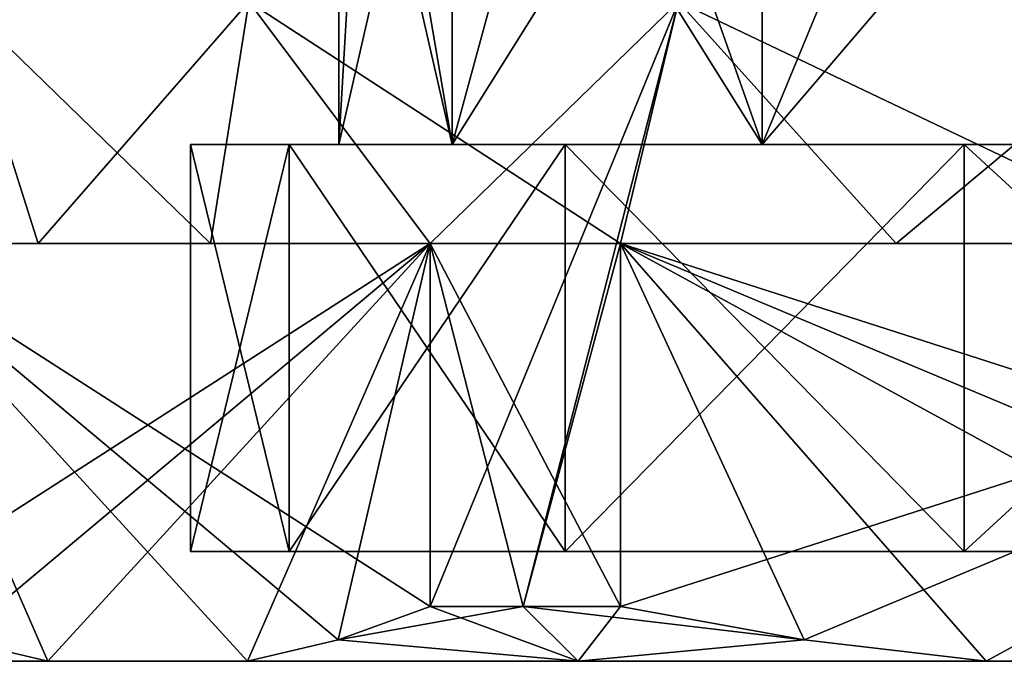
# Model space of a CAD drawing. Extents: x -54 to 446, y -6 to 1844.
# Tile 3 of 196: x -11 to -2, y -6 to 0. Entities that reach past the tile are written whole.
import ezdxf

# ---------------------------------------------------------------- set-up
doc = ezdxf.new("R2010")
doc.units = 0
doc.header["$LTSCALE"] = 52.148148
for name, color, linetype in [('733', 7, 'CONTINUOUS'), ('737', 7, 'CONTINUOUS'), ('738', 7, 'CONTINUOUS'), ('739', 7, 'CONTINUOUS'), ('740', 7, 'CONTINUOUS'), ('742', 7, 'CONTINUOUS'), ('743', 7, 'CONTINUOUS'), ('744', 7, 'CONTINUOUS'), ('747', 7, 'CONTINUOUS'), ('748', 7, 'CONTINUOUS'), ('749', 7, 'CONTINUOUS'), ('752', 7, 'CONTINUOUS'), ('753', 7, 'CONTINUOUS'), ('754', 7, 'CONTINUOUS'), ('755', 7, 'CONTINUOUS')]:
    doc.layers.add(name, color=color, linetype=linetype)

msp = doc.modelspace()

# ---------------------------------------------------------------- linework, layer by layer
at = {"layer": '733', "color": 7, "linetype": 'CONTINUOUS'}
for points in [[(-7.4376, 3.2, -1.9929), (-7.7, 3.2), (-6.6684, -1.3, -3.85), (-7.4376, 3.2, -1.9929)], [(-6.6684, -1.3, -3.85), (-7.7, 3.2), (-7.7, -1.3), (-6.6684, -1.3, -3.85)], [(-6.6684, 3.2, -3.85), (-7.4376, 3.2, -1.9929), (-6.6684, -1.3, -3.85), (-6.6684, 3.2, -3.85)], [(-5.4447, 3.2, -5.4447), (-6.6684, 3.2, -3.85), (-3.85, -1.3, -6.6684), (-5.4447, 3.2, -5.4447)], [(-3.85, -1.3, -6.6684), (-6.6684, 3.2, -3.85), (-6.6684, -1.3, -3.85), (-3.85, -1.3, -6.6684)], [(-3.85, 3.2, -6.6684), (-5.4447, 3.2, -5.4447), (-3.85, -1.3, -6.6684), (-3.85, 3.2, -6.6684)], [(-1.9929, 3.2, -7.4376), (-3.85, 3.2, -6.6684), (0, -1.3, -7.7), (-1.9929, 3.2, -7.4376)], [(0, -1.3, -7.7), (-3.85, 3.2, -6.6684), (-3.85, -1.3, -6.6684), (0, -1.3, -7.7)], [(0, 3.2, -7.7), (-1.9929, 3.2, -7.4376), (0, -1.3, -7.7), (0, 3.2, -7.7)]]:
    msp.add_3dface(points, dxfattribs=at)
at = {"layer": '737', "color": 7, "linetype": 'CONTINUOUS'}
for points in [[(-11.4997, -2.2, -3.5999), (-11.1327, 0, -4.6113), (-10.4356, -2.2, -6.025), (-11.4997, -2.2, -3.5999)], [(-11.1327, 0, -4.6113), (-8.5206, 0, -8.5206), (-10.4356, -2.2, -6.025), (-11.1327, 0, -4.6113)], [(-10.4356, -2.2, -6.025), (-8.5206, 0, -8.5206), (-8.8675, -2.2, -8.1591), (-10.4356, -2.2, -6.025)], [(-8.8675, -2.2, -8.1591), (-8.5206, 0, -8.5206), (-6.871, -2.2, -9.8991), (-8.8675, -2.2, -8.1591)], [(-8.5206, 0, -8.5206), (-4.6113, 0, -11.1327), (-6.871, -2.2, -9.8991), (-8.5206, 0, -8.5206)], [(-6.871, -2.2, -9.8991), (-4.6113, 0, -11.1327), (-6.871, -5.5, -9.8991), (-6.871, -2.2, -9.8991)], [(-6.871, -5.5, -9.8991), (-4.6113, 0, -11.1327), (-6.025, -5.5, -10.4356), (-6.871, -5.5, -9.8991)], [(-6.025, -5.5, -10.4356), (-4.6113, 0, -11.1327), (-5.1374, -2.2, -10.9), (-6.025, -5.5, -10.4356)], [(-5.1374, -2.2, -10.9), (-4.6113, 0, -11.1327), (-2.6323, -2.2, -11.759), (-5.1374, -2.2, -10.9)], [(-4.6113, 0, -11.1327), (0, 0, -12.05), (-2.6323, -2.2, -11.759), (-4.6113, 0, -11.1327)], [(-2.6323, -2.2, -11.759), (0, 0, -12.05), (0, -2.2, -12.05), (-2.6323, -2.2, -11.759)], [(-5.1374, -5.5, -10.9), (-6.025, -5.5, -10.4356), (-5.1374, -2.2, -10.9), (-5.1374, -5.5, -10.9)]]:
    msp.add_3dface(points, dxfattribs=at)
at = {"layer": '738', "color": 7, "linetype": 'CONTINUOUS'}
for points in [[(-11.05, -6), (-10.3469, -6, -3.8786), (-10.3469, -6, 3.8786), (-11.05, -6)], [(-10.3469, -6, -3.8786), (-8.5324, -6, -7.0214), (-10.3469, -6, 3.8786), (-10.3469, -6, -3.8786)], [(-10.3469, -6, 3.8786), (-8.5324, -6, -7.0214), (-8.5324, -6, 7.0214), (-10.3469, -6, 3.8786)], [(-8.5324, -6, -7.0214), (-5.525, -6, -9.5696), (-8.5324, -6, 7.0214), (-8.5324, -6, -7.0214)], [(-8.5324, -6, 7.0214), (-5.525, -6, -9.5696), (-5.525, -6, 9.5696), (-8.5324, -6, 7.0214)], [(-5.525, -6, -9.5696), (-1.8145, -6, -10.9), (-5.525, -6, 9.5696), (-5.525, -6, -9.5696)], [(-5.525, -6, 9.5696), (-1.8145, -6, -10.9), (-1.8145, -6, 10.9), (-5.525, -6, 9.5696)], [(-1.8145, -6, -10.9), (1.8145, -6, -10.9), (-1.8145, -6, 10.9), (-1.8145, -6, -10.9)], [(-1.8145, -6, 10.9), (1.8145, -6, -10.9), (1.8145, -6, 10.9), (-1.8145, -6, 10.9)]]:
    msp.add_3dface(points, dxfattribs=at)
at = {"layer": '739', "color": 7, "linetype": 'CONTINUOUS'}
for points in [[(-8.1538, -5, 3.9266), (9.05, -5), (-9.05, -5), (-8.1538, -5, 3.9266)], [(-9.05, -5), (9.05, -5), (8.1538, -5, -3.9266), (-9.05, -5)], [(-8.1538, -5, -3.9266), (-9.05, -5), (8.1538, -5, -3.9266), (-8.1538, -5, -3.9266)], [(8.1538, -5, 3.9266), (9.05, -5), (-8.1538, -5, 3.9266), (8.1538, -5, 3.9266)], [(-5.6426, -5, 7.0756), (8.1538, -5, 3.9266), (-8.1538, -5, 3.9266), (-5.6426, -5, 7.0756)], [(-5.6426, -5, -7.0756), (-8.1538, -5, -3.9266), (5.6426, -5, -7.0756), (-5.6426, -5, -7.0756)], [(5.6426, -5, -7.0756), (-8.1538, -5, -3.9266), (8.1538, -5, -3.9266), (5.6426, -5, -7.0756)], [(5.6426, -5, 7.0756), (8.1538, -5, 3.9266), (-5.6426, -5, 7.0756), (5.6426, -5, 7.0756)], [(-2.0138, -5, 8.8231), (5.6426, -5, 7.0756), (-5.6426, -5, 7.0756), (-2.0138, -5, 8.8231)], [(-2.0138, -5, -8.8231), (-5.6426, -5, -7.0756), (2.0138, -5, -8.8231), (-2.0138, -5, -8.8231)], [(2.0138, -5, -8.8231), (-5.6426, -5, -7.0756), (5.6426, -5, -7.0756), (2.0138, -5, -8.8231)], [(2.0138, -5, 8.8231), (5.6426, -5, 7.0756), (-2.0138, -5, 8.8231), (2.0138, -5, 8.8231)]]:
    msp.add_3dface(points, dxfattribs=at)
at = {"layer": '740', "color": 7, "linetype": 'CONTINUOUS'}
for points in [[(-7.7, -1.3), (-7.7, 3.2), (-7.4376, 3.2, 1.9929), (-7.7, -1.3)], [(-6.6684, -1.3, 3.85), (-7.7, -1.3), (-6.6684, 3.2, 3.85), (-6.6684, -1.3, 3.85)], [(-6.6684, 3.2, 3.85), (-7.7, -1.3), (-7.4376, 3.2, 1.9929), (-6.6684, 3.2, 3.85)], [(-3.85, -1.3, 6.6684), (-6.6684, -1.3, 3.85), (-3.85, 3.2, 6.6684), (-3.85, -1.3, 6.6684)], [(-3.85, 3.2, 6.6684), (-6.6684, -1.3, 3.85), (-5.4447, 3.2, 5.4447), (-3.85, 3.2, 6.6684)], [(-5.4447, 3.2, 5.4447), (-6.6684, -1.3, 3.85), (-6.6684, 3.2, 3.85), (-5.4447, 3.2, 5.4447)], [(0, -1.3, 7.7), (-3.85, -1.3, 6.6684), (0, 3.2, 7.7), (0, -1.3, 7.7)], [(0, 3.2, 7.7), (-3.85, -1.3, 6.6684), (-1.9929, 3.2, 7.4376), (0, 3.2, 7.7)], [(-1.9929, 3.2, 7.4376), (-3.85, -1.3, 6.6684), (-3.85, 3.2, 6.6684), (-1.9929, 3.2, 7.4376)]]:
    msp.add_3dface(points, dxfattribs=at)
at = {"layer": '742', "color": 7, "linetype": 'CONTINUOUS'}
for points in [[(-10.4356, -2.2, 6.025), (-11.1327, 0, 4.6113), (-11.4997, -2.2, 3.5999), (-10.4356, -2.2, 6.025)], [(-8.5206, 0, 8.5206), (-11.1327, 0, 4.6113), (-8.8675, -2.2, 8.1591), (-8.5206, 0, 8.5206)], [(-8.8675, -2.2, 8.1591), (-11.1327, 0, 4.6113), (-10.4356, -2.2, 6.025), (-8.8675, -2.2, 8.1591)], [(-6.871, -2.2, 9.8991), (-8.5206, 0, 8.5206), (-8.8675, -2.2, 8.1591), (-6.871, -2.2, 9.8991)], [(-4.6113, 0, 11.1327), (-8.5206, 0, 8.5206), (-5.1374, -2.2, 10.9), (-4.6113, 0, 11.1327)], [(-5.1374, -2.2, 10.9), (-8.5206, 0, 8.5206), (-6.871, -2.2, 9.8991), (-5.1374, -2.2, 10.9)], [(-2.6323, -2.2, 11.759), (-4.6113, 0, 11.1327), (-5.1374, -2.2, 10.9), (-2.6323, -2.2, 11.759)], [(0, 0, 12.05), (-4.6113, 0, 11.1327), (0, -2.2, 12.05), (0, 0, 12.05)], [(0, -2.2, 12.05), (-4.6113, 0, 11.1327), (-2.6323, -2.2, 11.759), (0, -2.2, 12.05)], [(-5.1374, -5.5, 10.9), (-5.1374, -2.2, 10.9), (-6.871, -2.2, 9.8991), (-5.1374, -5.5, 10.9)], [(-6.025, -5.5, 10.4356), (-5.1374, -5.5, 10.9), (-6.871, -2.2, 9.8991), (-6.025, -5.5, 10.4356)], [(-6.871, -5.5, 9.8991), (-6.025, -5.5, 10.4356), (-6.871, -2.2, 9.8991), (-6.871, -5.5, 9.8991)]]:
    msp.add_3dface(points, dxfattribs=at)
at = {"layer": '743', "color": 7, "linetype": 'CONTINUOUS'}
for points in [[(-12.0084, -2.2, -1.0009), (-11.4997, -2.2, -3.5999), (-10.4356, -2.2, -6.025), (-12.0084, -2.2, -1.0009)], [(-12.0084, -2.2, -1.0009), (-10.4356, -2.2, -6.025), (-8.8675, -2.2, -8.1591), (-12.0084, -2.2, -1.0009)], [(-12.0084, -2.2, -1.0009), (-8.8675, -2.2, -8.1591), (-6.871, -2.2, -9.8991), (-12.0084, -2.2, -1.0009)], [(-6.871, -2.2, 9.8991), (-11.4997, -2.2, 3.5999), (-12.0084, -2.2, 1.0009), (-6.871, -2.2, 9.8991)], [(-6.871, -2.2, 9.8991), (-10.4356, -2.2, 6.025), (-11.4997, -2.2, 3.5999), (-6.871, -2.2, 9.8991)], [(-6.871, -2.2, 9.8991), (-8.8675, -2.2, 8.1591), (-10.4356, -2.2, 6.025), (-6.871, -2.2, 9.8991)], [(-5.1374, -2.2, -10.9), (-2.6323, -2.2, -11.759), (5.1374, -2.2, -10.9), (-5.1374, -2.2, -10.9)], [(5.1374, -2.2, 10.9), (2.6323, -2.2, 11.759), (-5.1374, -2.2, 10.9), (5.1374, -2.2, 10.9)], [(2.6323, -2.2, 11.759), (-2.6323, -2.2, 11.759), (-5.1374, -2.2, 10.9), (2.6323, -2.2, 11.759)], [(-2.6323, -2.2, -11.759), (0, -2.2, -12.05), (2.6323, -2.2, -11.759), (-2.6323, -2.2, -11.759)], [(-2.6323, -2.2, -11.759), (2.6323, -2.2, -11.759), (5.1374, -2.2, -10.9), (-2.6323, -2.2, -11.759)], [(2.6323, -2.2, 11.759), (0, -2.2, 12.05), (-2.6323, -2.2, 11.759), (2.6323, -2.2, 11.759)]]:
    msp.add_3dface(points, dxfattribs=at)
at = {"layer": '744', "color": 7, "linetype": 'CONTINUOUS'}
for points in [[(-1.8145, -6, 10.9), (1.8145, -6, 10.9), (-5.1374, -2.2, 10.9), (-1.8145, -6, 10.9)], [(-1.8145, -6, 10.9), (-5.1374, -2.2, 10.9), (-3.4683, -5.8057, 10.9), (-1.8145, -6, 10.9)], [(-5.1374, -2.2, 10.9), (1.8145, -6, 10.9), (3.4684, -5.8057, 10.9), (-5.1374, -2.2, 10.9)], [(5.1374, -5.5, 10.9), (5.1374, -2.2, 10.9), (-5.1374, -2.2, 10.9), (5.1374, -5.5, 10.9)], [(5.1374, -5.5, 10.9), (-5.1374, -2.2, 10.9), (3.4684, -5.8057, 10.9), (5.1374, -5.5, 10.9)], [(-5.1374, -2.2, 10.9), (-5.1374, -5.5, 10.9), (-3.4683, -5.8057, 10.9), (-5.1374, -2.2, 10.9)]]:
    msp.add_3dface(points, dxfattribs=at)
at = {"layer": '747', "color": 7, "linetype": 'CONTINUOUS'}
for points in [[(-5.1374, -5.5, -10.9), (-5.1374, -2.2, -10.9), (5.1374, -2.2, -10.9), (-5.1374, -5.5, -10.9)], [(-5.1374, -5.5, -10.9), (5.1374, -2.2, -10.9), (-3.4684, -5.8057, -10.9), (-5.1374, -5.5, -10.9)], [(5.1374, -2.2, -10.9), (-1.8145, -6, -10.9), (-3.4684, -5.8057, -10.9), (5.1374, -2.2, -10.9)], [(5.1374, -2.2, -10.9), (1.8145, -6, -10.9), (-1.8145, -6, -10.9), (5.1374, -2.2, -10.9)]]:
    msp.add_3dface(points, dxfattribs=at)
at = {"layer": '748', "color": 7, "linetype": 'CONTINUOUS'}
for points in [[(-12.0084, -5.5, -1.0009), (-12.0084, -2.2, -1.0009), (-6.871, -2.2, -9.8991), (-12.0084, -5.5, -1.0009)], [(-12.0084, -5.5, -1.0009), (-6.871, -2.2, -9.8991), (-11.1739, -5.8057, -2.4463), (-12.0084, -5.5, -1.0009)], [(-6.871, -2.2, -9.8991), (-10.3469, -6, -3.8786), (-11.1739, -5.8057, -2.4463), (-6.871, -2.2, -9.8991)], [(-6.871, -2.2, -9.8991), (-8.5324, -6, -7.0214), (-10.3469, -6, -3.8786), (-6.871, -2.2, -9.8991)], [(-8.5324, -6, -7.0214), (-6.871, -2.2, -9.8991), (-7.7055, -5.8057, -8.4537), (-8.5324, -6, -7.0214)], [(-6.871, -2.2, -9.8991), (-6.871, -5.5, -9.8991), (-7.7055, -5.8057, -8.4537), (-6.871, -2.2, -9.8991)]]:
    msp.add_3dface(points, dxfattribs=at)
at = {"layer": '749', "color": 7, "linetype": 'CONTINUOUS'}
for points in [[(-10.3469, -6, 3.8786), (-8.5324, -6, 7.0214), (-12.0084, -2.2, 1.0009), (-10.3469, -6, 3.8786)], [(-10.3469, -6, 3.8786), (-12.0084, -2.2, 1.0009), (-11.1738, -5.8057, 2.4463), (-10.3469, -6, 3.8786)], [(-12.0084, -2.2, 1.0009), (-8.5324, -6, 7.0214), (-7.7055, -5.8057, 8.4537), (-12.0084, -2.2, 1.0009)], [(-6.871, -5.5, 9.8991), (-6.871, -2.2, 9.8991), (-12.0084, -2.2, 1.0009), (-6.871, -5.5, 9.8991)], [(-6.871, -5.5, 9.8991), (-12.0084, -2.2, 1.0009), (-7.7055, -5.8057, 8.4537), (-6.871, -5.5, 9.8991)]]:
    msp.add_3dface(points, dxfattribs=at)
at = {"layer": '752', "color": 7, "linetype": 'CONTINUOUS'}
for points in [[(-9.05, -5), (-8.1538, -5, -3.9266), (-9.05, -1.3), (-9.05, -5)], [(-9.05, -1.3), (-8.1538, -5, -3.9266), (-8.1538, -1.3, -3.9266), (-9.05, -1.3)], [(-8.1538, -5, -3.9266), (-5.6426, -5, -7.0756), (-8.1538, -1.3, -3.9266), (-8.1538, -5, -3.9266)], [(-8.1538, -1.3, -3.9266), (-5.6426, -5, -7.0756), (-5.6426, -1.3, -7.0756), (-8.1538, -1.3, -3.9266)], [(-5.6426, -5, -7.0756), (-2.0138, -5, -8.8231), (-5.6426, -1.3, -7.0756), (-5.6426, -5, -7.0756)], [(-5.6426, -1.3, -7.0756), (-2.0138, -5, -8.8231), (-2.0138, -1.3, -8.8231), (-5.6426, -1.3, -7.0756)], [(-2.0138, -5, -8.8231), (2.0138, -5, -8.8231), (-2.0138, -1.3, -8.8231), (-2.0138, -5, -8.8231)], [(-2.0138, -1.3, -8.8231), (2.0138, -5, -8.8231), (2.0138, -1.3, -8.8231), (-2.0138, -1.3, -8.8231)]]:
    msp.add_3dface(points, dxfattribs=at)
at = {"layer": '753', "color": 7, "linetype": 'CONTINUOUS'}
for points in [[(-7.7, -1.3), (-9.05, -1.3), (-8.1538, -1.3, -3.9266), (-7.7, -1.3)], [(-9.05, -1.3), (-7.7, -1.3), (-6.6684, -1.3, 3.85), (-9.05, -1.3)], [(-8.1538, -1.3, 3.9266), (-9.05, -1.3), (-6.6684, -1.3, 3.85), (-8.1538, -1.3, 3.9266)], [(-3.85, -1.3, -6.6684), (-6.6684, -1.3, -3.85), (-8.1538, -1.3, -3.9266), (-3.85, -1.3, -6.6684)], [(-3.85, -1.3, -6.6684), (-8.1538, -1.3, -3.9266), (-5.6426, -1.3, -7.0756), (-3.85, -1.3, -6.6684)], [(-6.6684, -1.3, -3.85), (-7.7, -1.3), (-8.1538, -1.3, -3.9266), (-6.6684, -1.3, -3.85)], [(-5.6426, -1.3, 7.0756), (-8.1538, -1.3, 3.9266), (-3.85, -1.3, 6.6684), (-5.6426, -1.3, 7.0756)], [(-3.85, -1.3, 6.6684), (-8.1538, -1.3, 3.9266), (-6.6684, -1.3, 3.85), (-3.85, -1.3, 6.6684)], [(0, -1.3, -7.7), (-3.85, -1.3, -6.6684), (-5.6426, -1.3, -7.0756), (0, -1.3, -7.7)], [(0, -1.3, -7.7), (-5.6426, -1.3, -7.0756), (-2.0138, -1.3, -8.8231), (0, -1.3, -7.7)], [(-2.0138, -1.3, 8.8231), (-5.6426, -1.3, 7.0756), (2.0138, -1.3, 8.8231), (-2.0138, -1.3, 8.8231)], [(2.0138, -1.3, 8.8231), (-5.6426, -1.3, 7.0756), (0, -1.3, 7.7), (2.0138, -1.3, 8.8231)], [(0, -1.3, 7.7), (-5.6426, -1.3, 7.0756), (-3.85, -1.3, 6.6684), (0, -1.3, 7.7)], [(0, -1.3, -7.7), (-2.0138, -1.3, -8.8231), (5.6426, -1.3, -7.0756), (0, -1.3, -7.7)], [(-2.0138, -1.3, -8.8231), (2.0138, -1.3, -8.8231), (5.6426, -1.3, -7.0756), (-2.0138, -1.3, -8.8231)]]:
    msp.add_3dface(points, dxfattribs=at)
at = {"layer": '754', "color": 7, "linetype": 'CONTINUOUS'}
for points in [[(-8.1538, -5, 3.9266), (-9.05, -5), (-8.1538, -1.3, 3.9266), (-8.1538, -5, 3.9266)], [(-9.05, -5), (-9.05, -1.3), (-8.1538, -1.3, 3.9266), (-9.05, -5)], [(-5.6426, -5, 7.0756), (-8.1538, -5, 3.9266), (-5.6426, -1.3, 7.0756), (-5.6426, -5, 7.0756)], [(-8.1538, -5, 3.9266), (-8.1538, -1.3, 3.9266), (-5.6426, -1.3, 7.0756), (-8.1538, -5, 3.9266)], [(-2.0138, -5, 8.8231), (-5.6426, -5, 7.0756), (-2.0138, -1.3, 8.8231), (-2.0138, -5, 8.8231)], [(-5.6426, -5, 7.0756), (-5.6426, -1.3, 7.0756), (-2.0138, -1.3, 8.8231), (-5.6426, -5, 7.0756)], [(2.0138, -5, 8.8231), (-2.0138, -5, 8.8231), (2.0138, -1.3, 8.8231), (2.0138, -5, 8.8231)], [(-2.0138, -5, 8.8231), (-2.0138, -1.3, 8.8231), (2.0138, -1.3, 8.8231), (-2.0138, -5, 8.8231)]]:
    msp.add_3dface(points, dxfattribs=at)
at = {"layer": '755', "color": 7, "linetype": 'CONTINUOUS'}
for points in [[(-6.871, -5.5, -9.8991), (-6.025, -5.5, -10.4356), (-7.7055, -5.8057, -8.4537), (-6.871, -5.5, -9.8991)], [(-6.025, -5.5, -10.4356), (-5.525, -6, -9.5696), (-7.7055, -5.8057, -8.4537), (-6.025, -5.5, -10.4356)], [(-5.525, -6, 9.5696), (-6.871, -5.5, 9.8991), (-7.7055, -5.8057, 8.4537), (-5.525, -6, 9.5696)], [(-5.525, -6, 9.5696), (-6.025, -5.5, 10.4356), (-6.871, -5.5, 9.8991), (-5.525, -6, 9.5696)], [(-6.025, -5.5, -10.4356), (-5.1374, -5.5, -10.9), (-5.525, -6, -9.5696), (-6.025, -5.5, -10.4356)], [(-6.025, -5.5, 10.4356), (-5.525, -6, 9.5696), (-3.4683, -5.8057, 10.9), (-6.025, -5.5, 10.4356)], [(-5.1374, -5.5, 10.9), (-6.025, -5.5, 10.4356), (-3.4683, -5.8057, 10.9), (-5.1374, -5.5, 10.9)], [(-5.525, -6, -9.5696), (-5.1374, -5.5, -10.9), (-3.4684, -5.8057, -10.9), (-5.525, -6, -9.5696)], [(-10.3469, -6, -3.8786), (-11.05, -6), (-11.1739, -5.8057, -2.4463), (-10.3469, -6, -3.8786)], [(-11.05, -6), (-10.3469, -6, 3.8786), (-11.1738, -5.8057, 2.4463), (-11.05, -6)], [(-5.525, -6, -9.5696), (-8.5324, -6, -7.0214), (-7.7055, -5.8057, -8.4537), (-5.525, -6, -9.5696)], [(-8.5324, -6, 7.0214), (-5.525, -6, 9.5696), (-7.7055, -5.8057, 8.4537), (-8.5324, -6, 7.0214)], [(-1.8145, -6, -10.9), (-5.525, -6, -9.5696), (-3.4684, -5.8057, -10.9), (-1.8145, -6, -10.9)], [(-5.525, -6, 9.5696), (-1.8145, -6, 10.9), (-3.4683, -5.8057, 10.9), (-5.525, -6, 9.5696)]]:
    msp.add_3dface(points, dxfattribs=at)

doc.saveas('drawing.dxf')
